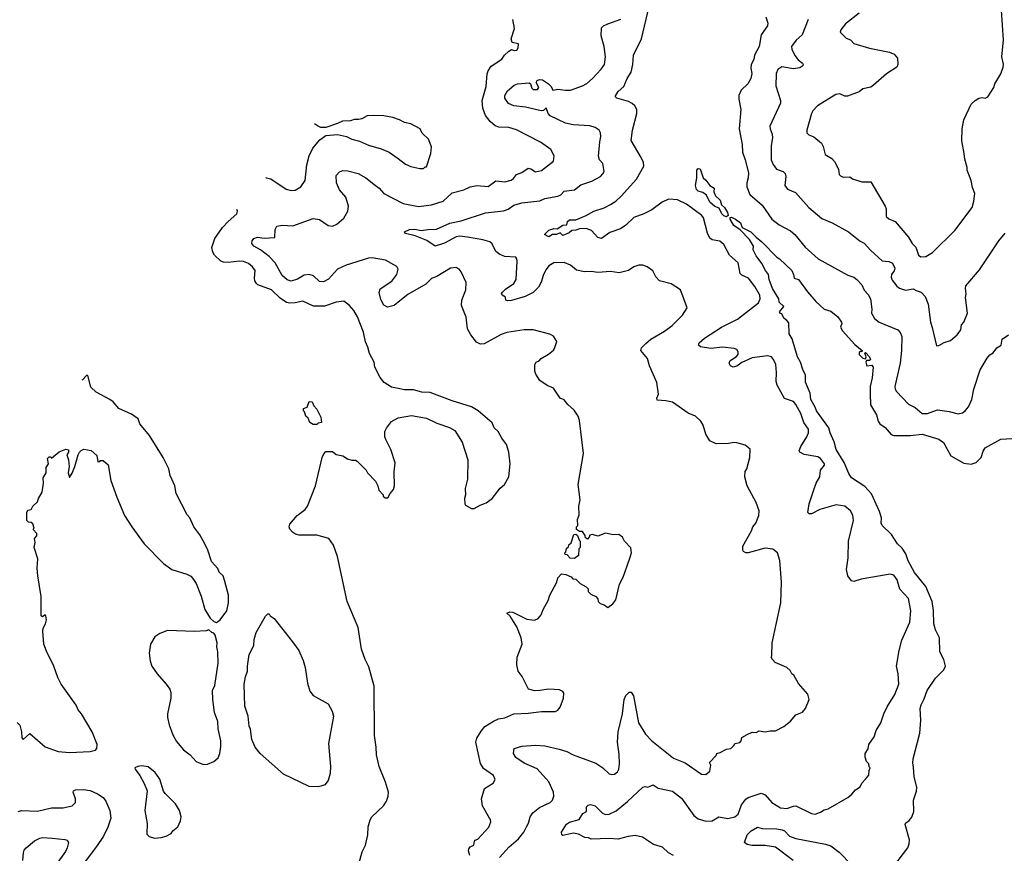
# Model space of a CAD drawing. Extents: x 1863118 to 1989590, y 394482 to 532474.
# Tile 41 of 215: x 1870817 to 1878462, y 477792 to 484262. Entities that reach past the tile are written whole.
import ezdxf

# ---------------------------------------------------------------- set-up
doc = ezdxf.new("R2010")
doc.units = 0

msp = doc.modelspace()

# ---------------------------------------------------------------- linework, layer by layer
at = {"layer": '0CON20XD'}
for points in [[(1875893.6, 477773.6), (1875855.9, 477795.9), (1875809.2, 477839.2), (1875739.8, 477859.8), (1875654.3, 477915.7), (1875595, 477929.1), (1875542.9, 477922.9), (1875465, 477900), (1875394.7, 477905.3), (1875255, 477902.5), (1875235, 477912.5), (1875205, 477913.1), (1875155, 477939.4), (1875116.7, 477946.7), (1875035, 477930.8), (1875026.7, 477935), (1875024.3, 477955), (1875062.6, 478017.4), (1875085, 478032.5), (1875161.2, 478055), (1875188.6, 478101.4), (1875219.4, 478115), (1875218.3, 478151.7), (1875230.8, 478165), (1875249.1, 478169.1), (1875285, 478158.8), (1875343, 478103), (1875365, 478093.5), (1875395, 478095.5), (1875447.6, 478122.4), (1875535.5, 478194.5), (1875655, 478305.8), (1875675, 478309.2), (1875695, 478303.8), (1875735, 478323.3), (1875776, 478296), (1875885, 478274.3), (1875955, 478220), (1876052.5, 478085), (1876085, 478060), (1876145, 478040), (1876195, 478043.5), (1876245.7, 478074.3), (1876315, 478062.5), (1876371.2, 478075), (1876395, 478096.2), (1876422.8, 478167.2), (1876455, 478210.8), (1876474.5, 478225.5), (1876575, 478257.1), (1876605, 478245.8), (1876658.6, 478185), (1876725, 478144.4), (1876775, 478138.9), (1876825, 478157.8), (1876845, 478159.4), (1876965, 478101.4), (1876995, 478096), (1877035, 478110), (1877065, 478130), (1877095, 478138), (1877247.5, 478225), (1877279.5, 478250.5), (1877307, 478283), (1877343, 478307), (1877357.5, 478335), (1877385, 478367.5), (1877411.7, 478398.3), (1877412.5, 478435), (1877420, 478455), (1877413, 478463), (1877410, 478485), (1877392.5, 478505), (1877383, 478537), (1877383.3, 478565), (1877406.4, 478603.6), (1877410, 478635), (1877452.5, 478695), (1877466.7, 478745), (1877503.3, 478805), (1877526.7, 478875), (1877552.3, 478927.7), (1877613.3, 479025), (1877642.5, 479105), (1877638.8, 479185), (1877626.2, 479245), (1877645.7, 479365), (1877666.9, 479445), (1877728.1, 479585), (1877736.9, 479675), (1877718.9, 479768.9), (1877651.9, 479841.9), (1877630, 479915), (1877605, 479950), (1877575, 479957.1), (1877350.9, 479919.1), (1877295, 479901.2), (1877275, 479906.7), (1877248, 479945), (1877236.1, 479993.9), (1877251.1, 480085), (1877252.5, 480215), (1877290.5, 480375), (1877287.2, 480417.2), (1877269.3, 480449.3), (1877225, 480485.7), (1877156.8, 480496.8), (1877030.7, 480459.3), (1876965, 480427.5), (1876946.2, 480426.2), (1876936.1, 480436.1), (1876946.4, 480503.6), (1876985, 480620), (1877001.9, 480665), (1877031.1, 480715), (1877035.4, 480765), (1877065.4, 480804.6), (1877065.5, 480814.5), (1877035.3, 480855.3), (1877015, 480870), (1876907.4, 480887.4), (1876874, 480905), (1876870.8, 480915), (1876881.4, 480948.6), (1876928.1, 481025), (1876943.1, 481055), (1876941.4, 481085), (1876905.6, 481135), (1876882.5, 481205), (1876845, 481275.8), (1876825, 481298.6), (1876755, 481321.2), (1876698.9, 481425), (1876691.5, 481455), (1876694.4, 481525), (1876687.8, 481585), (1876670.6, 481625), (1876655, 481644.2), (1876625, 481654.2), (1876505, 481637.1), (1876425, 481602), (1876385, 481574), (1876356.4, 481566.4), (1876336.1, 481576.1), (1876326.2, 481595), (1876334.3, 481615.7), (1876380, 481645), (1876395, 481662.5), (1876396.7, 481685), (1876385, 481703.3), (1876365, 481711.2), (1876275, 481720.8), (1876185, 481710), (1876104.3, 481724.3), (1876087.5, 481735), (1876093.3, 481755), (1876135, 481789.2), (1876265.4, 481874.6), (1876390.9, 481939.1), (1876554.3, 482065), (1876565.6, 482095), (1876563.3, 482125), (1876525, 482190.8), (1876475, 482256.9), (1876425, 482278.6), (1876411.1, 482291.1), (1876395.6, 482375), (1876329.2, 482435), (1876285, 482517.5), (1876252.6, 482542.6), (1876193.7, 482553.7), (1876175, 482565.8), (1876158.2, 482605), (1876127.1, 482725), (1876115, 482743.1), (1875995, 482831.1), (1875925, 482864.4), (1875855, 482869.4), (1875805, 482845.6), (1875725, 482785.5), (1875663.6, 482756.4), (1875585, 482726.2), (1875523, 482667), (1875481.8, 482638.2), (1875400.6, 482609.4), (1875335, 482564.4), (1875305, 482570.6), (1875257.1, 482627.1), (1875215, 482641.9), (1875165, 482639.2), (1875135, 482627.5), (1875104.2, 482625.8), (1875082.9, 482607.1), (1875035, 482586.7), (1875015, 482607.5), (1874984.3, 482595.7), (1874955, 482594.4), (1874925, 482575.7), (1874892.5, 482595), (1874925, 482628.9), (1874965, 482640.6), (1874991.2, 482638.8), (1875035, 482668.8), (1875065, 482670), (1875070, 482695), (1875085, 482710), (1875135, 482710), (1875215, 482741.4), (1875275, 482775.6), (1875355, 482802.5), (1875405, 482829.1), (1875445.9, 482854.1), (1875487.9, 482892.1), (1875607.5, 483025), (1875664.5, 483125.5), (1875659.6, 483155), (1875642, 483192), (1875565.6, 483325), (1875575.5, 483405), (1875610, 483535), (1875609.4, 483565), (1875594.3, 483595), (1875573.1, 483613.1), (1875545, 483627.1), (1875453.7, 483653.7), (1875443.1, 483663.1), (1875442.3, 483672.3), (1875465, 483705.8), (1875506.9, 483745), (1875533.3, 483805), (1875564.4, 483855), (1875578.5, 483915), (1875583.7, 483986.3), (1875645, 484113.3), (1875703.8, 484365)], [(1873769.8, 482080.2), (1873725, 482044.4), (1873672.1, 482032.1), (1873645, 482045.8), (1873621.2, 482091.2), (1873609.4, 482145), (1873616.8, 482173.2), (1873707.6, 482232.4), (1873746, 482285), (1873756.7, 482325), (1873746.1, 482346.1), (1873657, 482397), (1873555, 482414.3), (1873525, 482411.9), (1873351.9, 482358.1), (1873285, 482325.5), (1873215, 482247.5), (1873175, 482227.9), (1873145, 482230.6), (1873098.1, 482275), (1873065, 482284), (1873025, 482278.7), (1872975, 482247.9), (1872925, 482232.3), (1872893.4, 482243.4), (1872856, 482276), (1872801.8, 482375), (1872753.1, 482425), (1872685.7, 482475.7), (1872634.4, 482505), (1872620, 482525), (1872623, 482547), (1872636.2, 482565), (1872664.6, 482575.4), (1872715, 482566.7), (1872797.5, 482572.5), (1872800.8, 482635), (1872815, 482660), (1872855, 482667.5), (1872938.7, 482661.3), (1873095, 482718.6), (1873145, 482710.8), (1873213.3, 482665), (1873245, 482660), (1873278.8, 482675), (1873335, 482721.2), (1873364.2, 482775), (1873369.2, 482815), (1873350.8, 482885), (1873301.1, 482941.1), (1873277.8, 482995), (1873275.7, 483054.3), (1873299.1, 483080.9), (1873325, 483091.4), (1873365, 483089.4), (1873445, 483067.8), (1873505, 483035.6), (1873566.1, 482986.1), (1873607.5, 482955), (1873643.7, 482913.7), (1873795, 482835.6), (1873913.7, 482813.7), (1874014.3, 482824.3), (1874105, 482853.3), (1874175, 482918.1), (1874265, 482941.1), (1874315, 482965.6), (1874365.6, 482974.4), (1874455, 482968.9), (1874515, 483011.9), (1874585, 483003.3), (1874633.2, 483016.8), (1874650.9, 483029.1), (1874675, 483060.8), (1874715, 483077.1), (1874765, 483110), (1874785, 483105.8), (1874821.1, 483081.1), (1874868.8, 483091.2), (1874961.2, 483165), (1874966.7, 483205), (1874941.2, 483255), (1874861.3, 483311.3), (1874675, 483408.6), (1874614.4, 483424.4), (1874538.7, 483428.7), (1874509.1, 483439.1), (1874471.1, 483471.1), (1874435, 483520), (1874413.6, 483575), (1874409.1, 483635), (1874439.4, 483745), (1874446.7, 483843.3), (1874455.7, 483865), (1874479.1, 483900.9), (1874560, 483955), (1874582, 483988), (1874615, 484017.5), (1874635, 484030), (1874657, 484023), (1874677.5, 484025), (1874687, 484043), (1874690, 484075), (1874640, 484085), (1874632.5, 484115), (1874660, 484195), (1874646.7, 484265)], [(1874542.1, 477757.9), (1874617.7, 477842.3), (1874691.1, 477905), (1874730.5, 477955), (1874752.8, 477997.2), (1874767.8, 478025), (1874781.4, 478075), (1874802.5, 478105), (1874852.2, 478147.8), (1874935, 478185.8), (1874955, 478203.8), (1874964.2, 478235), (1874961.4, 478265), (1874926, 478346), (1874835, 478447.8), (1874735, 478490.5), (1874669.2, 478535), (1874650.8, 478565), (1874656.7, 478605), (1874715, 478623.1), (1874825, 478631.5), (1874894.5, 478624.5), (1875005, 478600), (1875065, 478581.9), (1875115, 478556.9), (1875290.7, 478490.7), (1875345, 478454.3), (1875395, 478408), (1875415, 478402.5), (1875435, 478406), (1875460, 478425), (1875469.2, 478445), (1875474.4, 478485.6), (1875472.7, 478557.3), (1875459.5, 478655), (1875463.3, 478735), (1875498.9, 478875), (1875510.6, 478985), (1875523, 479017), (1875548.3, 479041.7), (1875565, 479042.5), (1875584, 479015), (1875621.5, 478805), (1875676.3, 478716.3), (1875725, 478665.8), (1875895, 478531.2), (1875985, 478494), (1876110, 478405), (1876145, 478402.5), (1876175, 478430), (1876182.5, 478475), (1876173, 478497), (1876225, 478550), (1876230, 478565), (1876257, 478573), (1876305, 478600), (1876340, 478605), (1876365, 478630), (1876370, 478645), (1876408.3, 478651.7), (1876420, 478665), (1876425, 478690), (1876465, 478712.5), (1876505, 478732.5), (1876535, 478730), (1876558.3, 478741.7), (1876605, 478733.3), (1876645, 478742.5), (1876685, 478742.5), (1876750, 478775), (1876803, 478817), (1876843.9, 478866.1), (1876895, 478887.5), (1876917.5, 478915), (1876946.7, 478985), (1876937, 479027), (1876865, 479110), (1876827.5, 479175), (1876813.6, 479183.6), (1876799.3, 479209.3), (1876773.6, 479233.6), (1876683.9, 479273.9), (1876662.5, 479295), (1876652.5, 479315), (1876657.5, 479325), (1876661.2, 479425), (1876728, 479735), (1876732.5, 479895), (1876720, 480065), (1876701.2, 480125), (1876665, 480152), (1876605, 480160), (1876473.8, 480123.8), (1876455, 480123.3), (1876436.7, 480135), (1876431.2, 480145), (1876432, 480175), (1876498.8, 480295), (1876508.8, 480325), (1876532, 480355), (1876556, 480415), (1876558.8, 480448.8), (1876536.7, 480515), (1876466.2, 480645), (1876446.7, 480715), (1876450, 480755), (1876463.3, 480775), (1876486.7, 480865), (1876488.3, 480928.3), (1876449.5, 480959.5), (1876385, 480977.5), (1876365, 480980.8), (1876321.7, 480971.7), (1876225, 480971.2), (1876175, 480993.8), (1876144.1, 481044.1), (1876124, 481115), (1876105.6, 481145.6), (1876065, 481184), (1876008.8, 481208.8), (1875885, 481294.3), (1875835, 481304.3), (1875768, 481308), (1875764.3, 481325), (1875777.1, 481355), (1875765, 481446.7), (1875706.7, 481575), (1875692.4, 481632.4), (1875640, 481695), (1875646, 481715), (1875679.8, 481750.2), (1875717.4, 481782.6), (1875824.4, 481845.6), (1875882.4, 481887.6), (1875965, 481968.8), (1876000, 482025), (1875947.5, 482165), (1875875, 482211.2), (1875785, 482236.7), (1875756.4, 482266.4), (1875733.9, 482313.9), (1875690, 482345), (1875655, 482356.7), (1875625, 482356.2), (1875585, 482343.3), (1875545, 482316.7), (1875473, 482297), (1875405, 482306.7), (1875305, 482300), (1875255, 482308), (1875203.9, 482306.1), (1875139.5, 482319.5), (1875095, 482356), (1875045, 482378.6), (1874965, 482374.3), (1874925, 482350.8), (1874905, 482324), (1874885.4, 482284.6), (1874867.5, 482225), (1874844.4, 482185), (1874804.3, 482145), (1874742.7, 482112.7), (1874635, 482081.8), (1874605, 482080.8), (1874592.5, 482085), (1874588.3, 482108.3), (1874564.4, 482124.4), (1874559.2, 482135), (1874565, 482148), (1874589.8, 482170.2), (1874654.6, 482215.4), (1874672.5, 482245), (1874678.8, 482388.8), (1874677.4, 482407.4), (1874668.9, 482418.9), (1874585, 482424.6), (1874545, 482439.1), (1874513.2, 482463.2), (1874485, 482523.8), (1874467.8, 482537.8), (1874414.5, 482554.5), (1874295, 482574.5), (1874235, 482581.5), (1874205, 482578.2), (1874115, 482527.8), (1874044.3, 482504.3), (1873979.2, 482549.2), (1873886.7, 482585), (1873813.7, 482603.7), (1873803.8, 482615), (1873845, 482633.8), (1873885, 482635.5), (1873935, 482626.5), (1873985, 482633.3), (1874054.6, 482635.4), (1874157.8, 482682.2), (1874245, 482701.1), (1874435, 482764.4), (1874575, 482777.5), (1874609.2, 482790.8), (1874655, 482822.2), (1874715, 482841.1), (1874855, 482855.8), (1874895, 482874.4), (1874995, 482892.2), (1875018, 482902), (1875045, 482930.6), (1875125, 482942.5), (1875175, 482979.5), (1875260.3, 483009.7), (1875326.2, 483045), (1875346.2, 483065), (1875356.2, 483085), (1875346, 483145), (1875320, 483175), (1875312.7, 483202.7), (1875322.9, 483315), (1875329.2, 483355), (1875326, 483385), (1875316.2, 483405), (1875286.7, 483425), (1875245, 483437.5), (1875115, 483447.1), (1875055, 483458.8), (1874935, 483516.9), (1874920, 483535), (1874905, 483577.5), (1874885, 483558), (1874865, 483554.4), (1874744.6, 483584.6), (1874653.3, 483595), (1874612.2, 483612.2), (1874583.6, 483653.6), (1874583.5, 483675), (1874605, 483710), (1874656.7, 483755), (1874682.5, 483765), (1874772.3, 483772.3), (1874783.3, 483765), (1874795, 483730), (1874805, 483720), (1874838.3, 483721.7), (1874847.5, 483735), (1874828, 483775), (1874835, 483790), (1874853, 483797), (1874876.7, 483795), (1874923.8, 483765), (1874944, 483745), (1874956.7, 483716.7), (1874995, 483724.4), (1875055, 483714.4), (1875095, 483716.7), (1875188.3, 483748.3), (1875221.8, 483768.2), (1875265, 483805.8), (1875332, 483878), (1875357.1, 483915), (1875366.9, 483975), (1875354.4, 484055), (1875333.2, 484136.8), (1875335, 484200), (1875351.2, 484215), (1875385, 484230.8), (1875485, 484265.7)], [(1876610, 484285), (1876626.2, 484235), (1876623.8, 484215), (1876575.5, 484144.5), (1876560, 484055), (1876523.2, 483986.8), (1876516.6, 483953.4), (1876497.1, 483915), (1876493.1, 483885), (1876502.5, 483845), (1876495.6, 483805), (1876472.2, 483765), (1876420, 483715), (1876400, 483675), (1876400, 483645), (1876417.1, 483565), (1876403.3, 483415), (1876427.1, 483295), (1876430, 483235), (1876451.5, 483175), (1876475.6, 483075), (1876474.5, 483035.5), (1876464.5, 482995.5), (1876462.9, 482965), (1876487.5, 482905), (1876582.4, 482822.4), (1876657.1, 482715), (1876715, 482670.6), (1876802.6, 482622.6), (1876835, 482595.7), (1876915, 482495.7), (1877016, 482406), (1877248.7, 482278.7), (1877295, 482263.5), (1877317, 482247), (1877355.3, 482205.3), (1877373.8, 482163.8), (1877405, 482130.6), (1877424.5, 482095), (1877434.3, 482015), (1877430.8, 481985), (1877455, 481942), (1877490, 481915), (1877636, 481855), (1877652.9, 481835), (1877667.3, 481802.7), (1877665.5, 481694.5), (1877654.5, 481595), (1877612.7, 481415), (1877614.5, 481395), (1877625, 481377.5), (1877719.2, 481279.2), (1877770.9, 481250.9), (1877825, 481206.5), (1877865, 481205.4), (1877945, 481233.2), (1878035, 481221.5), (1878105, 481202), (1878138.3, 481211.7), (1878157.5, 481225), (1878183.6, 481256.4), (1878210, 481315), (1878225.9, 481394.1), (1878276.2, 481545), (1878330, 481635), (1878350.3, 481659.7), (1878375, 481676.7), (1878403.3, 481715), (1878438.8, 481735), (1878446.2, 481783.8), (1878495, 481817.5)], [(1876940, 484265), (1876893.1, 484145), (1876847.3, 484102.7), (1876810, 484055), (1876812.5, 484035), (1876836.2, 483985), (1876861.3, 483951.3), (1876894.3, 483925), (1876901.4, 483915), (1876898.1, 483905), (1876875, 483889.1), (1876825, 483881.2), (1876735, 483897.9), (1876705, 483876.9), (1876691.8, 483845), (1876688.3, 483748.3), (1876725.8, 483635), (1876725.8, 483615.8), (1876641.9, 483435), (1876643.5, 483415), (1876660.9, 483375), (1876663.5, 483345), (1876651.4, 483285), (1876653.3, 483175), (1876667.3, 483137.3), (1876692.5, 483102.5), (1876744.2, 483084.2), (1876759.7, 483069.7), (1876766.9, 483045), (1876759.4, 482975), (1876777.9, 482947.9), (1876840.3, 482920.3), (1876944, 482804), (1877045, 482718.6), (1877125, 482684.4), (1877253.3, 482615), (1877342.4, 482542.4), (1877375, 482528), (1877422.4, 482472.4), (1877515, 482389.4), (1877565, 482386.2), (1877595, 482371.3), (1877612, 482335), (1877606.3, 482313.7), (1877586.5, 482285), (1877582.7, 482265), (1877591.8, 482241.8), (1877626.9, 482195), (1877648.9, 482178.9), (1877695, 482164), (1877755, 482174.3), (1877779.3, 482159.3), (1877817.6, 482147.6), (1877848, 482115), (1877870.8, 482055), (1877890, 481915), (1877902.3, 481872.3), (1877935, 481730), (1877955, 481732.5), (1877995, 481756.7), (1878045, 481771.2), (1878096.2, 481815), (1878124, 481855), (1878130.8, 481895), (1878148, 481915), (1878176, 481985), (1878161.2, 482105), (1878166.2, 482135), (1878160, 482175), (1878163.9, 482196.1), (1878268.8, 482321.2), (1878420.8, 482545), (1878468, 482605)], [(1877336.4, 484313.6), (1877230.3, 484229.7), (1877193.3, 484185), (1877187.5, 484165), (1877235, 484120), (1877267.5, 484105), (1877295, 484078.8), (1877415, 484041.2), (1877571.7, 484011.7), (1877607.5, 483995), (1877633.3, 483965), (1877636.7, 483915), (1877626.7, 483895), (1877547.7, 483842.3), (1877445.8, 483754.2), (1877425, 483740), (1877365, 483726.7), (1877335, 483703.3), (1877245, 483670), (1877225, 483670), (1877185, 483687.5), (1877155, 483682.5), (1877012.5, 483595), (1876975.7, 483554.3), (1876965, 483533.3), (1876928, 483405), (1876928, 483385), (1876945, 483367.5), (1876984.4, 483354.4), (1877044, 483305), (1877057, 483277), (1877072, 483215), (1877123.8, 483185), (1877145, 483161.2), (1877175, 483102.5), (1877180.8, 483060.8), (1877189.5, 483049.5), (1877210.5, 483040.5), (1877262.3, 483042.3), (1877285, 483026), (1877355, 483002.9), (1877425, 483003.3), (1877538.6, 482815), (1877545.4, 482795), (1877544.3, 482734.2), (1877565, 482715.5), (1877616.2, 482695), (1877719.2, 482575), (1877746, 482525), (1877775, 482496.7), (1877796.2, 482435), (1877815, 482422.5), (1877854.1, 482424.1), (1877905, 482454.2), (1878077.1, 482625), (1878212, 482805), (1878225.9, 482854.1), (1878233.6, 482913.6), (1878215, 482960), (1878206, 483015), (1878173.3, 483095), (1878173.3, 483115), (1878155, 483180), (1878152, 483225), (1878131.7, 483321.7), (1878134.3, 483415), (1878148.6, 483485), (1878205, 483606.7), (1878235, 483636.2), (1878265, 483653.3), (1878291.7, 483658.3), (1878315, 483652.5), (1878333.3, 483665), (1878380, 483735), (1878390, 483765), (1878436.6, 483843.4), (1878454.2, 483895), (1878457.1, 483917.1), (1878444, 483975), (1878457.5, 484105), (1878440, 484335)], [(1872727.8, 483036.3), (1872730, 483035), (1872766.1, 483026.1), (1872885, 482948), (1872923.9, 482936.1), (1872955, 482940), (1873001.2, 482965), (1873034, 483015), (1873047.1, 483135), (1873065.7, 483205), (1873093.6, 483266.4), (1873148.8, 483331.2), (1873195, 483363.3), (1873285, 483371.2), (1873355, 483356), (1873395, 483336), (1873455, 483320), (1873525, 483289.2), (1873625, 483259.2), (1873685, 483234), (1873755.7, 483185.7), (1873811.7, 483141.7), (1873854.2, 483124.2), (1873925, 483106.7), (1873951.7, 483108.3), (1873965, 483120), (1873975, 483120), (1874008.8, 483225), (1874013.6, 483276.4), (1873992.5, 483335), (1873942.5, 483382.5), (1873927.5, 483415), (1873855, 483453.8), (1873805, 483463.8), (1873767.5, 483485), (1873715, 483503.8), (1873645, 483516.7), (1873565, 483520), (1873515, 483516.2), (1873475, 483493.8), (1873447, 483487), (1873415, 483486.7), (1873385, 483476.7), (1873323.9, 483476.1), (1873285, 483456.7), (1873195, 483426.7), (1873155, 483426.7), (1873128.3, 483438.3), (1873107.1, 483453.7)], [(1876305, 482733.1), (1876285, 482740.5), (1876269.4, 482755), (1876248.3, 482798.3), (1876215, 482812.5), (1876177.1, 482845), (1876150, 482900), (1876120.6, 482920.6), (1876085, 482932.1), (1876071.5, 482945), (1876063.5, 482975), (1876074.4, 483035), (1876074.4, 483095), (1876085, 483108), (1876100, 483105), (1876123.8, 483035), (1876145.9, 483015.9), (1876175, 482976.7), (1876210, 482955), (1876206.2, 482925), (1876220, 482895), (1876255, 482862), (1876266.3, 482826.3), (1876290, 482805), (1876313.1, 482765), (1876318.3, 482741.7), (1876305, 482733.1)], [(1873453, 477717), (1873475.8, 477804.2), (1873502, 477855), (1873520, 477935), (1873522.3, 477997.7), (1873538.3, 478051.7), (1873552.5, 478075), (1873641.1, 478158.9), (1873665.8, 478195), (1873678.8, 478235), (1873681.2, 478265), (1873656.7, 478345), (1873608.6, 478465), (1873586.9, 478555), (1873585.6, 478615), (1873571.9, 478705), (1873568.9, 479088.9), (1873528.3, 479238.3), (1873500, 479295), (1873471.2, 479375), (1873444.2, 479545), (1873359.2, 479745), (1873283.8, 480096.2), (1873254.2, 480184.2), (1873216.7, 480235), (1873125, 480261.9), (1872988.3, 480261.7), (1872958.3, 480268.3), (1872935, 480283.3), (1872915, 480307.5), (1872910, 480325), (1872915, 480347.5), (1872971.2, 480415), (1873035, 480461.2), (1873052, 480485), (1873113.8, 480645), (1873166.7, 480865), (1873177.5, 480892.5), (1873195, 480910), (1873245, 480910), (1873275, 480887.5), (1873326.4, 480876.4), (1873363, 480853), (1873395, 480842.5), (1873425, 480842.5), (1873437.5, 480835), (1873507.5, 480765), (1873517.5, 480745), (1873579.3, 480679.3), (1873597.5, 480645), (1873605, 480610), (1873640, 480575), (1873640, 480565), (1873655, 480550), (1873675, 480550), (1873692.5, 480585), (1873720, 480615), (1873726.7, 480645), (1873726.1, 480753.9), (1873733.6, 480823.6), (1873698.8, 480925), (1873660, 481005), (1873653.3, 481025), (1873653.3, 481065), (1873665, 481092.5), (1873705, 481143.3), (1873755, 481171.2), (1873859.3, 481190.7), (1873975, 481168.8), (1874055, 481130), (1874155, 481096.2), (1874195, 481072.5), (1874253.6, 480983.6), (1874296.7, 480845), (1874293.3, 480695), (1874277, 480623), (1874277.5, 480575), (1874270, 480545), (1874273.3, 480505), (1874277.5, 480495), (1874325, 480467.5), (1874345, 480467.5), (1874392.5, 480495), (1874438.3, 480511.7), (1874485, 480546.7), (1874548.8, 480625), (1874581.2, 480655), (1874616, 480715), (1874626, 480815), (1874615.8, 480905), (1874597.5, 480965), (1874561.2, 481015), (1874532, 481065), (1874501.2, 481095), (1874485, 481133.8), (1874376.7, 481225), (1874325, 481256.2), (1874175, 481304), (1874005, 481368), (1873940.5, 481370.5), (1873875, 481388.8), (1873805, 481388.8), (1873755, 481398.8), (1873705, 481411.2), (1873647, 481447), (1873616, 481485), (1873574.3, 481565), (1873569.2, 481605), (1873532.1, 481672.1), (1873521.3, 481721.3), (1873501.7, 481761.7), (1873486.4, 481836.4), (1873439.2, 481955), (1873412, 482005), (1873375, 482046.2), (1873335, 482078), (1873275, 482068.9), (1873185, 482037.9), (1873098.6, 482038.6), (1873015, 482077.8), (1872955, 482064.4), (1872915, 482061.9), (1872887.6, 482067.6), (1872839.8, 482099.8), (1872772, 482165), (1872667.5, 482205), (1872656.2, 482215), (1872643.8, 482235), (1872640, 482255), (1872645, 482316.7), (1872625.8, 482345), (1872595, 482369.4), (1872555.4, 482385.4), (1872525, 482389.1), (1872435, 482377.9), (1872400.9, 482380.9), (1872379.2, 482389.2), (1872328.6, 482435), (1872317.4, 482457.4), (1872310, 482495), (1872331.9, 482565), (1872391.2, 482648.8), (1872435, 482695.7), (1872504, 482755), (1872508.8, 482775), (1872502.3, 482788.1)], [(1877605, 477691.9), (1877714.5, 477835), (1877724.5, 477865), (1877726.9, 477895), (1877693.1, 478015), (1877695.7, 478025), (1877723.1, 478045), (1877745, 478070.8), (1877758.9, 478115), (1877756.8, 478205), (1877780.9, 478275), (1877784.5, 478305), (1877761.8, 478385), (1877758.6, 478461.4), (1877751.3, 478495), (1877754.6, 478525), (1877805.3, 478725), (1877814.7, 478824.7), (1877810, 478915), (1877816, 478944), (1877840.4, 478989.6), (1877864.5, 479055.5), (1877929.1, 479150.9), (1877993.5, 479215), (1878005.6, 479245), (1877992.5, 479295), (1877960.8, 479355), (1877960, 479465), (1877929.2, 479525), (1877914, 479574), (1877913.7, 479676.3), (1877903.1, 479745), (1877852.2, 479862.3), (1877765, 479970.6), (1877715, 480062.9), (1877696.7, 480116.7), (1877670.6, 480160.6), (1877634.4, 480195), (1877586, 480266), (1877513.8, 480335), (1877506.7, 480355), (1877509.2, 480395), (1877494.4, 480445), (1877430.9, 480580.9), (1877379.6, 480639.6), (1877275, 480706.2), (1877255, 480738.8), (1877220, 480825), (1877156.9, 480925), (1877141.2, 480985), (1877109.2, 481055), (1877100, 481095), (1877004.6, 481225), (1876994.4, 481255), (1876960, 481315), (1876954.2, 481364.2), (1876918.2, 481448.2), (1876917.5, 481505), (1876900.6, 481540.6), (1876880, 481605), (1876855.4, 481645.4), (1876814.4, 481785), (1876791.9, 481825), (1876788.9, 481908.9), (1876775, 481928.6), (1876750, 481945), (1876735, 481980), (1876725, 481982.5), (1876716.7, 481995), (1876750, 482035), (1876715, 482069.2), (1876711.1, 482095), (1876661.8, 482175), (1876637.9, 482245), (1876632.1, 482285), (1876609.2, 482315), (1876580.6, 482370.6), (1876535, 482428.6), (1876511.2, 482475), (1876514.5, 482505), (1876484.5, 482555), (1876410.5, 482630.5), (1876363.3, 482665), (1876334.2, 482715), (1876333.8, 482726.2), (1876345, 482729.2), (1876375.8, 482715), (1876413.5, 482685), (1876428.3, 482648.3), (1876493.1, 482615), (1876535, 482573.6), (1876579.1, 482539.1), (1876695, 482419.2), (1876718, 482405), (1876812, 482315), (1876825.8, 482285), (1876830, 482255), (1876865, 482246.2), (1876935, 482150), (1877000, 482075), (1877065, 482014.4), (1877115, 482000), (1877168.8, 481955), (1877197.5, 481915), (1877200, 481905), (1877190.8, 481875), (1877205, 481848), (1877301.1, 481741.1), (1877360, 481695), (1877357, 481683), (1877345, 481687.5), (1877335, 481680), (1877335, 481662.5), (1877365, 481636.2), (1877385, 481630), (1877390, 481645), (1877380, 481675), (1877385, 481680), (1877416.7, 481645), (1877422.5, 481625), (1877415, 481617.5), (1877392.5, 481617.5), (1877386.7, 481603.3), (1877395, 481576.7), (1877435, 481581.2), (1877444.3, 481564.3), (1877437.2, 481482.8), (1877420, 481415), (1877422.2, 481357.8), (1877423, 481273), (1877468.8, 481195), (1877482, 481145), (1877496.7, 481125), (1877537, 481097), (1877585, 481042), (1877605, 481034.2), (1877735, 481034.5), (1877825, 481044.3), (1877955, 481005.7), (1877989.8, 480979.8), (1878047.6, 480877.6), (1878148.8, 480818.8), (1878205, 480813.3), (1878245, 480824.4), (1878283.1, 480865), (1878297.2, 480912.8), (1878315, 480939.2), (1878434.4, 481005.6), (1878565, 481013.3)], [(1874312.5, 477775), (1874301.7, 477811.7), (1874303.9, 477826.1), (1874315, 477840.7), (1874342.5, 477855), (1874347.5, 477885), (1874355, 477894), (1874375, 477900), (1874460, 477995), (1874476, 478035), (1874474.1, 478054.1), (1874466.2, 478065), (1874409.7, 478159.7), (1874402.9, 478215), (1874425.9, 478294.1), (1874493.3, 478335), (1874508.8, 478365), (1874495.7, 478395.7), (1874418.8, 478448.8), (1874395, 478487.5), (1874358.9, 478655), (1874367.8, 478685), (1874400.5, 478739.5), (1874430, 478775), (1874495, 478816), (1874535.9, 478834.1), (1874585, 478844), (1874655, 478874.2), (1874765, 478878.6), (1874867.7, 478892.3), (1874977.7, 478892.3), (1874995, 478902.5), (1875013.6, 478926.4), (1875038.8, 478995), (1875042.5, 479035), (1875035, 479047.5), (1875009.3, 479059.3), (1874925, 479066.7), (1874855.9, 479054.1), (1874816.1, 479053.9), (1874767.5, 479065), (1874720, 479165), (1874688.8, 479205), (1874676.2, 479255), (1874680, 479315), (1874717.5, 479415), (1874710, 479465), (1874678.3, 479548.3), (1874625, 479632.5), (1874600, 479655), (1874623.9, 479666.1), (1874645, 479663.3), (1874755, 479610), (1874792.7, 479602.7), (1874815, 479602), (1874843.3, 479615), (1874867, 479643), (1874881.2, 479685), (1874921.2, 479755), (1874933.8, 479795), (1874987.5, 479895), (1874995, 479930), (1875025, 479960), (1875057, 479957), (1875098.3, 479938.3), (1875113, 479923), (1875135, 479920), (1875170, 479885), (1875215, 479860), (1875230, 479845), (1875230, 479825), (1875253, 479803), (1875290, 479785), (1875307, 479767), (1875310, 479745), (1875325, 479730), (1875355, 479720), (1875385, 479700), (1875423, 479727), (1875445, 479760), (1875475, 479880), (1875503.3, 479935), (1875553.3, 480075), (1875567.5, 480125), (1875561.7, 480161.7), (1875513.9, 480213.9), (1875497.5, 480245), (1875470, 480265), (1875425, 480262.5), (1875365, 480276.7), (1875305, 480252.5), (1875265, 480267.5), (1875245, 480260), (1875240, 480245), (1875225, 480230), (1875211.7, 480241.7), (1875208.3, 480258.3), (1875188.3, 480288.3), (1875165, 480290), (1875140, 480305), (1875140, 480325), (1875150, 480335), (1875148.3, 480381.7), (1875161.7, 480418.3), (1875160, 480485), (1875170, 480535), (1875153.8, 480655), (1875194, 480895), (1875165, 481150), (1875153.6, 481183.6), (1875121.7, 481231.7), (1875072.5, 481275), (1875045, 481312.5), (1875013.3, 481325), (1874963, 481403), (1874913.9, 481423.9), (1874855, 481462.5), (1874825, 481510), (1874817.5, 481535), (1874817.5, 481585), (1874827, 481603), (1874850, 481615), (1874865, 481632.5), (1874922.5, 481665), (1874963.3, 481696.7), (1874970.7, 481709.3), (1874987.5, 481765), (1874962.5, 481805), (1874932.3, 481822.3), (1874805, 481853.8), (1874735, 481856), (1874600, 481835), (1874555, 481819.2), (1874422.4, 481747.6), (1874395, 481744.4), (1874365, 481759.4), (1874320, 481815), (1874293.8, 481863.8), (1874284.3, 481954.3), (1874248.8, 482045), (1874250, 482085), (1874281.4, 482165), (1874282.7, 482222.7), (1874246, 482305), (1874230, 482325), (1874205, 482339.4), (1874163.3, 482335), (1874055, 482268), (1874015, 482253.3), (1873970.3, 482209.7), (1873830, 482130), (1873769.8, 482080.2)], [(1870797.6, 478807.6), (1870817.1, 478785), (1870830.4, 478735), (1870835, 478687.5), (1870845, 478676.2), (1870895, 478721.2), (1871015, 478619.2), (1871115, 478582.5), (1871205, 478572.9), (1871365, 478581.4), (1871405, 478593.3), (1871416.7, 478605), (1871417.5, 478635), (1871380, 478735), (1871295.8, 478875), (1871271.4, 478905), (1871255, 478941.2), (1871139.2, 479105), (1871114.3, 479155), (1871082, 479245), (1871025, 479360), (1871003.3, 479415), (1870997.3, 479515), (1871000.5, 479539.5), (1871016.8, 479573.2), (1871024, 479605), (1871020, 479635), (1871015, 479642.5), (1870995, 479627.5), (1870984.3, 479634.3), (1870984.4, 479785), (1870958, 479945), (1870953.8, 480005), (1870957.7, 480077.7), (1870930, 480165), (1870937.5, 480205), (1870932.5, 480235), (1870950, 480255), (1870950, 480275), (1870922.5, 480305), (1870930, 480315), (1870919.3, 480349.3), (1870905, 480360), (1870885, 480362.5), (1870872.5, 480375), (1870873, 480437), (1870880, 480455), (1870905, 480460), (1870920, 480485), (1870955, 480520), (1870963, 480547), (1870992.5, 480595), (1871002.5, 480665), (1871000, 480705), (1871022.5, 480745), (1871023, 480787), (1871040, 480815), (1871032.5, 480855), (1871045, 480870), (1871058.3, 480868.3), (1871065, 480860), (1871123, 480907), (1871175, 480927.5), (1871195, 480922.5), (1871196.2, 480905), (1871183.3, 480885), (1871195.6, 480845), (1871200, 480795), (1871193.8, 480745), (1871205, 480710), (1871225, 480742.5), (1871245.6, 480795), (1871270.5, 480885), (1871281.4, 480905), (1871295, 480919.2), (1871315, 480927.5), (1871372.5, 480917.5), (1871415, 480880), (1871425, 480830), (1871438.3, 480831.7), (1871445, 480840), (1871465, 480840), (1871505, 480807.5), (1871526, 480685), (1871571.2, 480555), (1871631.2, 480415), (1871687, 480327), (1871783.8, 480195), (1871935, 480041.2), (1871997.5, 479995), (1872115, 479957.5), (1872145, 479942.5), (1872162.5, 479925), (1872186.2, 479885), (1872227.3, 479787.3), (1872253.8, 479685), (1872297, 479617), (1872325, 479590), (1872345, 479582.5), (1872372.5, 479605), (1872425.8, 479674.2), (1872438, 479735), (1872438, 479795), (1872407, 479913), (1872395.8, 479945.8), (1872366.7, 479975), (1872355, 480002.5), (1872306.4, 480056.4), (1872278.8, 480145), (1872253.8, 480195), (1872215, 480263.3), (1872169.2, 480325), (1872137.5, 480395), (1872118.7, 480418.7), (1872032, 480585), (1872021.2, 480645), (1871984.5, 480724.5), (1871974.3, 480775), (1871930.6, 480865), (1871824, 481035), (1871751.2, 481125), (1871738, 481165), (1871685, 481200.8), (1871586.7, 481245), (1871542.5, 481295), (1871516.2, 481315), (1871410.7, 481370.7), (1871370.3, 481410.3), (1871345, 481500), (1871335, 481501.2), (1871305, 481465.8), (1871300, 481465)], [(1873125, 481120), (1873095, 481120), (1873070, 481135), (1873058.3, 481168.3), (1873040, 481185), (1873028.3, 481218.3), (1873020, 481225), (1873020, 481245), (1873050, 481255), (1873065, 481300), (1873087.5, 481295), (1873100, 481265), (1873125, 481240), (1873156.4, 481176.4), (1873160, 481135), (1873135, 481130), (1873125, 481120)], [(1875125, 480080), (1875091.7, 480081.7), (1875068.3, 480108.3), (1875051.7, 480111.7), (1875050, 480125), (1875058.3, 480131.7), (1875063, 480157), (1875078.3, 480171.7), (1875080, 480185), (1875098.3, 480201.7), (1875120, 480265), (1875135, 480270), (1875148.3, 480258.3), (1875161.7, 480221.7), (1875170, 480215), (1875170, 480165), (1875160, 480155), (1875157, 480103), (1875125, 480080)], [(1873135, 478306.7), (1873065, 478311.2), (1872865.8, 478405.8), (1872683.8, 478565), (1872645, 478616.7), (1872620.8, 478675), (1872608.6, 478755), (1872598.7, 478778.7), (1872590.6, 478855), (1872565.6, 478935), (1872560.6, 479105), (1872569.8, 479160.2), (1872585.6, 479205), (1872585.7, 479245), (1872600, 479335), (1872634.3, 479405), (1872638.3, 479451.7), (1872654.3, 479505), (1872725, 479632.5), (1872745, 479650), (1872755, 479650), (1872762.5, 479635), (1872793.9, 479613.9), (1872935, 479433.3), (1872984, 479365), (1873017, 479287), (1873034, 479235), (1873052.3, 479112.3), (1873069.3, 479049.3), (1873096.4, 479016.4), (1873211.7, 478951.7), (1873244, 478895), (1873254, 478855), (1873215.9, 478644.1), (1873230.8, 478465), (1873227.7, 478412.3), (1873213.6, 478356.4), (1873186.4, 478323.6), (1873155, 478312.5), (1873135, 478306.7)], [(1872245, 478480), (1872275, 478483.3), (1872325, 478503.3), (1872357.3, 478532.7), (1872372, 478565), (1872378.6, 478621.4), (1872378.6, 478665), (1872357.9, 478757.9), (1872354.4, 478815), (1872328.6, 478885), (1872315.6, 478985), (1872314.4, 479055), (1872331.4, 479095), (1872358.3, 479268.3), (1872355.8, 479355), (1872347.5, 479395), (1872350, 479425), (1872335.9, 479485.9), (1872325, 479500), (1872310, 479505), (1872285, 479527.5), (1872265, 479517.5), (1872175, 479514), (1871965, 479520), (1871905, 479498.8), (1871867.7, 479472.3), (1871834, 479415), (1871822, 479345), (1871830, 479285), (1871843.8, 479245), (1871884, 479185), (1871955.6, 479105.6), (1871983.8, 479065), (1871990.7, 479040.7), (1871991.2, 478995), (1871966, 478875), (1871966.1, 478846.1), (1871977.7, 478787.7), (1872005, 478710), (1872035, 478660), (1872088.8, 478595), (1872140, 478555), (1872186.7, 478505), (1872245, 478480)], [(1871865, 477910), (1871915, 477913.8), (1871955, 477923.8), (1871994.1, 477945.9), (1872006.7, 477965), (1872045, 477997.5), (1872066.4, 478043.6), (1872070, 478075), (1872058.8, 478125), (1872026.7, 478175), (1871945.9, 478255.9), (1871933.8, 478275), (1871905, 478367.5), (1871869.5, 478419.5), (1871815, 478463.3), (1871765, 478470), (1871733.6, 478466.4), (1871710, 478455), (1871712.5, 478445), (1871751.2, 478395), (1871784.2, 478334.2), (1871805.9, 478275.9), (1871790, 478125), (1871807.7, 478022.3), (1871805, 477940), (1871822.3, 477922.3), (1871865, 477910)], [(1870805, 478115.8), (1870835, 478122.9), (1870955, 478117.8), (1871065, 478145.7), (1871155, 478144.4), (1871225, 478160.8), (1871250, 478185), (1871250, 478215), (1871231.2, 478265), (1871234.3, 478275.7), (1871250, 478285), (1871312.7, 478287.3), (1871365, 478279.2), (1871422.4, 478252.4), (1871464.4, 478224.4), (1871485, 478196.7), (1871517.5, 478125), (1871524.3, 478065), (1871501.9, 477995), (1871466.7, 477925), (1871414.4, 477845), (1871302.4, 477697.6)], [(1876822.9, 477735), (1876685, 477838.8), (1876605, 477852.7), (1876505, 477851.5), (1876465, 477860), (1876446.2, 477875), (1876466, 477935), (1876496, 477965), (1876545, 477994.2), (1876583.6, 477983.6), (1876695, 477982.1), (1876737.5, 477975), (1876755, 477965.8), (1876795, 477925.6), (1876845, 477906.9), (1877075, 477863.3), (1877115, 477850), (1877180.7, 477800.7), (1877278.9, 477698.9)], [(1870842.1, 477735), (1870845.5, 477794.5), (1870852.2, 477815), (1870866.3, 477833.7), (1870932.6, 477887.4), (1870972.2, 477907.8), (1870995.4, 477914.6), (1871070.3, 477909.7), (1871168.3, 477898.3), (1871185, 477893.3), (1871196, 477876), (1871186.7, 477835), (1871171.5, 477805), (1871100, 477705)]]:
    msp.add_lwpolyline(points, dxfattribs=at)

doc.saveas('drawing.dxf')
